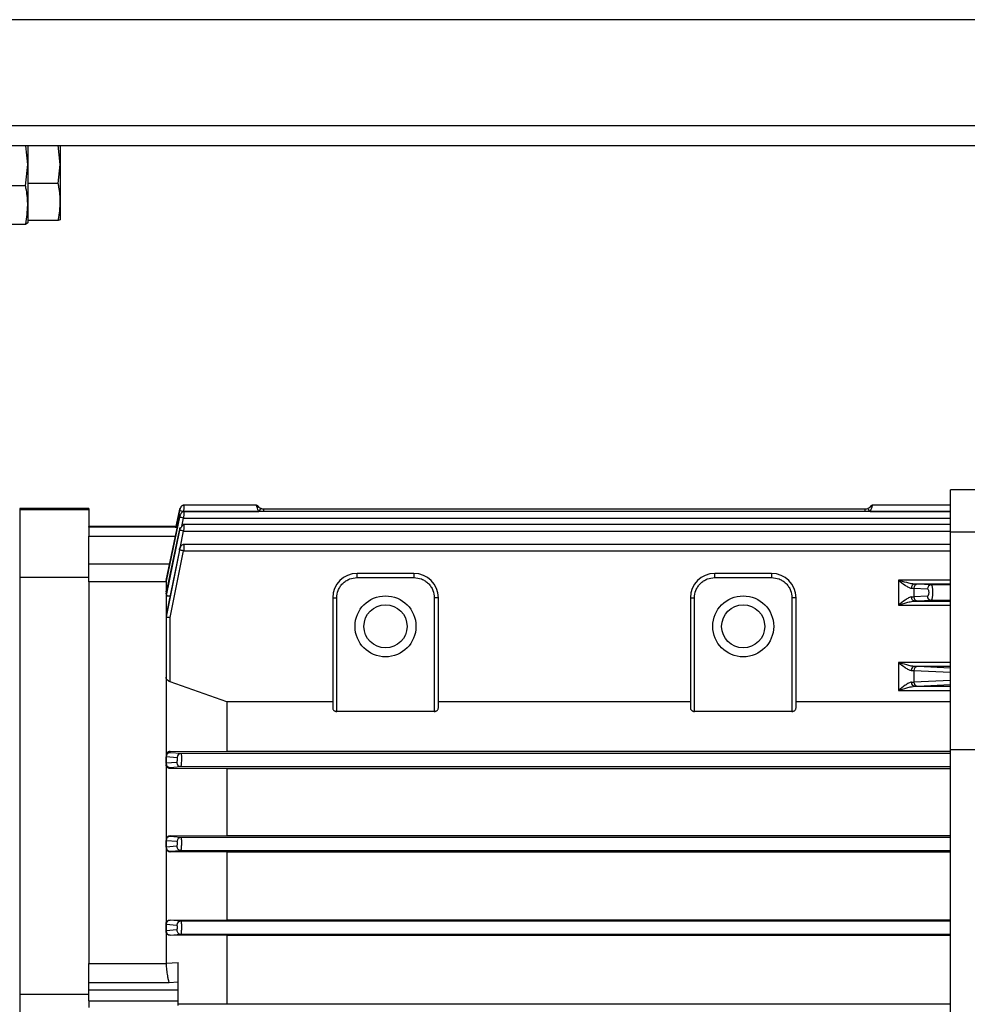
# Model space of a CAD drawing. Header units: millimetres. Extents: x 0 to 420, y 0 to 297.
# Tile 10 of 104: x 156.56 to 163, y 92.24 to 98.93. Entities that reach past the tile are written whole.
import ezdxf

# ---------------------------------------------------------------- set-up
doc = ezdxf.new("R2010")
doc.units = ezdxf.units.MM

msp = doc.modelspace()

# ---------------------------------------------------------------- linework, layer by layer
at = {"color": 7, "linetype": 'Continuous', "lineweight": 25}
for p, q in [((222.76584, 98.93243), (56.98068, 98.93243)), ((139.818, 98.21403), (221.19088, 98.21403)), ((205.32158, 98.07587), (156.30424, 98.07587)), ((156.61756, 97.94735), (156.60364, 98.07587)), ((156.61756, 98.07587), (156.61756, 98.04274)), ((156.61756, 98.04274), (156.61756, 97.94735)), ((156.83861, 97.94947), (156.82425, 98.0787)), ((156.83861, 98.07587), (156.83861, 97.94947)), ((156.60201, 97.80369), (156.61756, 97.94735)), ((156.61756, 97.94735), (156.61756, 97.85621)), ((156.82425, 97.82024), (156.83861, 97.94947)), ((156.83861, 97.94947), (156.83861, 97.69449)), ((156.61756, 97.85621), (156.61756, 97.82024)), ((156.60201, 97.80369), (156.35681, 97.80369)), ((156.82425, 97.82024), (156.61756, 97.82024)), ((156.61756, 97.82024), (156.61756, 97.78524)), ((156.61756, 97.78524), (156.61756, 97.67179)), ((156.83861, 97.69449), (156.83861, 97.57214)), ((156.61756, 97.67179), (156.61756, 97.60373)), ((156.61756, 97.60373), (156.61756, 97.56874)), ((156.82425, 97.56874), (156.61756, 97.56874)), ((156.61756, 97.56874), (156.61756, 97.55134)), ((156.83861, 97.57221), (156.82425, 97.56874)), ((156.60201, 97.53989), (156.35681, 97.53989)), ((156.61756, 97.55164), (156.60201, 97.53989)), ((165.1555, 95.7383), (162.88977, 95.7383)), ((162.88977, 95.45243), (162.88977, 95.7383)), ((157.67543, 95.63337), (157.67539, 95.63337)), ((158.17129, 95.63337), (157.67543, 95.63337)), ((162.88977, 95.63337), (162.35838, 95.63337)), ((157.03203, 95.6112), (156.5623, 95.6112)), ((156.5623, 95.6112), (156.5623, 95.60088)), ((157.03203, 95.60088), (156.5623, 95.60088)), ((156.5623, 95.60088), (156.5623, 95.14466)), ((157.03203, 95.6112), (157.03203, 95.60088)), ((157.03203, 95.60088), (157.03203, 95.48744)), ((157.55762, 95.12247), (157.64834, 95.55131)), ((157.64915, 95.55131), (157.55762, 95.11653)), ((157.62379, 95.4784), (157.64861, 95.59519)), ((157.64888, 95.59519), (157.62602, 95.48749)), ((162.88977, 95.58952), (157.67516, 95.58952)), ((157.67582, 95.58952), (157.67591, 95.58993)), ((157.67591, 95.58993), (158.18702, 95.58993)), ((162.30952, 95.60596), (158.22015, 95.60596)), ((158.22015, 95.60596), (158.22015, 95.58952)), ((162.30952, 95.58952), (162.30952, 95.60596)), ((162.34265, 95.58993), (162.88977, 95.58993)), ((157.62612, 95.48749), (157.03203, 95.48749)), ((157.03203, 95.48718), (157.03203, 95.48744)), ((157.03203, 95.48718), (157.62719, 95.48718)), ((157.03203, 95.48286), (157.03203, 95.48718)), ((157.63991, 95.48286), (157.03203, 95.48286)), ((157.03203, 95.48286), (157.03203, 95.42183)), ((157.66421, 95.48922), (157.67618, 95.54608)), ((162.88977, 95.50103), (157.67462, 95.50103)), ((157.67618, 95.54608), (162.88977, 95.54608)), ((157.03203, 95.23163), (157.03203, 95.42183)), ((157.03203, 95.42183), (157.62095, 95.42183)), ((157.64942, 95.46275), (157.55762, 95.0203)), ((157.55762, 95.03038), (157.64797, 95.46228)), ((157.65249, 95.34213), (157.67645, 95.45759)), ((157.67645, 95.45759), (162.88977, 95.45759)), ((162.88977, 95.45243), (165.1555, 95.45243)), ((162.88977, 93.97328), (162.88977, 95.45243)), ((162.88977, 95.36624), (157.67457, 95.36624)), ((157.6478, 95.32786), (157.55762, 94.88888)), ((157.64969, 95.32785), (157.55762, 94.87437)), ((157.58464, 94.86935), (157.67672, 95.32281)), ((157.67672, 95.32281), (162.88977, 95.32281)), ((157.57884, 95.23163), (157.03203, 95.23163)), ((157.03203, 95.11167), (157.03203, 95.23163)), ((159.2425, 95.16911), (158.85566, 95.16911)), ((158.85566, 95.14148), (158.85566, 95.16911)), ((159.2425, 95.16911), (159.2425, 95.14148)), ((161.67401, 95.16911), (161.28718, 95.16911)), ((161.28718, 95.14148), (161.28718, 95.16911)), ((161.67401, 95.16911), (161.67401, 95.14148)), ((156.5623, 95.14466), (157.03203, 95.14466)), ((156.5623, 95.14466), (156.5623, 92.30722)), ((157.03203, 95.11167), (157.03203, 92.51795)), ((157.03203, 95.11167), (157.03203, 92.51795)), ((157.55701, 95.11167), (157.03203, 95.11167)), ((157.55701, 95.11083), (157.55701, 95.04837)), ((157.55762, 95.12247), (157.55762, 95.11653)), ((158.85566, 95.14148), (159.2425, 95.14148)), ((161.28718, 95.14148), (161.67401, 95.14148)), ((162.53608, 95.12399), (162.53608, 94.95358)), ((162.88977, 95.12399), (162.53608, 95.12399)), ((162.6659, 95.09619), (162.64513, 95.09685)), ((162.88977, 95.09685), (162.64513, 95.09685)), ((162.75889, 95.09173), (162.6659, 95.09619)), ((162.88977, 95.09173), (162.75889, 95.09173)), ((157.55701, 95.04837), (157.55701, 95.04498)), ((157.55701, 95.02475), (157.55701, 95.01468)), ((157.55701, 95.01468), (157.55701, 94.89303)), ((157.55762, 95.03038), (157.55762, 95.0203)), ((162.62332, 95.06952), (162.63993, 95.06873)), ((162.63993, 95.06873), (162.73293, 95.06427)), ((162.63993, 95.06873), (162.63993, 95.0101)), ((162.73261, 95.01454), (162.63993, 95.0101)), ((158.68988, 95.00332), (158.68988, 94.25648)), ((158.68988, 95.00332), (158.71751, 95.00332)), ((158.71751, 94.23147), (158.71751, 95.00332)), ((159.38065, 95.00332), (159.38065, 94.23147)), ((159.40828, 95.00332), (159.38065, 95.00332)), ((159.40828, 94.25648), (159.40828, 95.00332)), ((161.12139, 95.00332), (161.12139, 94.25648)), ((161.12139, 95.00332), (161.14902, 95.00332)), ((161.14902, 94.23147), (161.14902, 95.00332)), ((161.81217, 95.00332), (161.81217, 94.23147)), ((161.8398, 95.00332), (161.81217, 95.00332)), ((161.8398, 94.25648), (161.8398, 95.00332)), ((162.53608, 94.95358), (162.88977, 94.95358)), ((162.6466, 94.98169), (162.6659, 94.98231)), ((162.6466, 94.98169), (162.88977, 94.98169)), ((162.6659, 94.98231), (162.75858, 94.98675)), ((162.75858, 94.98675), (162.88977, 94.98675)), ((157.55701, 94.88336), (157.55701, 94.86887)), ((157.55762, 94.88888), (157.55762, 94.87437)), ((157.55701, 94.86887), (157.55701, 94.46503)), ((157.58464, 94.43292), (157.58464, 94.86935)), ((162.53608, 94.56493), (162.53608, 94.37426)), ((162.88977, 94.56493), (162.53608, 94.56493)), ((162.62332, 94.51045), (162.63993, 94.50967)), ((162.63993, 94.50967), (162.63993, 94.43078)), ((162.63993, 94.50967), (162.88977, 94.49768)), ((162.6659, 94.53713), (162.64513, 94.53778)), ((162.88977, 94.53778), (162.64513, 94.53778)), ((162.88977, 94.52639), (162.6659, 94.53713)), ((157.55701, 94.46503), (157.55701, 93.93087)), ((157.96949, 94.29652), (157.58464, 94.43292)), ((162.88977, 94.44276), (162.63993, 94.43078)), ((162.6659, 94.40299), (162.88977, 94.41372)), ((162.53608, 94.37426), (162.88977, 94.37426)), ((162.6466, 94.40237), (162.6659, 94.40299)), ((162.6466, 94.40237), (162.88977, 94.40237)), ((157.96949, 94.29652), (157.96949, 93.96144)), ((158.68988, 94.29652), (157.96949, 94.29652)), ((161.12139, 94.29652), (159.40828, 94.29652)), ((162.88977, 94.29652), (161.8398, 94.29652)), ((159.38065, 94.23147), (158.71751, 94.23147)), ((161.81217, 94.23147), (161.14902, 94.23147)), ((157.58464, 93.95906), (157.96949, 93.96144)), ((157.58464, 93.95146), (157.58464, 93.95906)), ((157.65911, 93.94505), (157.58464, 93.95146)), ((162.88977, 93.94505), (157.65911, 93.94505)), ((157.96949, 93.96144), (162.88977, 93.96144)), ((162.88977, 93.97328), (165.1555, 93.97328)), ((162.88977, 89.84405), (162.88977, 93.97328)), ((157.55701, 93.87811), (157.55701, 93.92383)), ((157.55762, 93.92549), (157.55762, 93.87973)), ((157.55762, 93.92549), (157.63208, 93.919)), ((157.63017, 93.88582), (157.55762, 93.87973)), ((157.55701, 93.87163), (157.55701, 93.35771)), ((157.58464, 93.85048), (157.65719, 93.85665)), ((157.58464, 93.84419), (157.58464, 93.85048)), ((157.96949, 93.84197), (157.58464, 93.84419)), ((157.65719, 93.85665), (162.88977, 93.85665)), ((162.88977, 93.84197), (157.96949, 93.84197)), ((157.96949, 93.84197), (157.96949, 93.38779)), ((157.55701, 93.309), (157.55701, 93.35447)), ((157.55762, 93.35566), (157.55762, 93.31015)), ((157.55762, 93.35566), (157.63181, 93.34936)), ((157.58464, 93.38574), (157.96949, 93.38779)), ((157.58464, 93.3821), (157.58464, 93.38574)), ((157.65884, 93.37586), (157.58464, 93.3821)), ((162.88977, 93.37586), (157.65884, 93.37586)), ((157.96949, 93.38779), (162.88977, 93.38779)), ((157.55701, 93.30604), (157.55701, 92.78625)), ((157.63044, 93.31618), (157.55762, 93.31015)), ((157.58464, 93.28138), (157.65747, 93.28745)), ((157.58464, 93.27848), (157.58464, 93.28138)), ((157.96949, 93.27651), (157.58464, 93.27848)), ((157.65747, 93.28745), (162.88977, 93.28745)), ((162.88977, 93.27651), (157.96949, 93.27651)), ((157.96949, 93.27651), (157.96949, 92.81605)), ((157.58464, 92.81416), (157.96949, 92.81605)), ((157.58464, 92.81279), (157.58464, 92.81416)), ((157.65856, 92.80666), (157.58464, 92.81279)), ((162.88977, 92.80666), (157.65856, 92.80666)), ((157.96949, 92.81605), (162.88977, 92.81605)), ((157.55701, 92.73985), (157.55701, 92.78516)), ((157.55701, 92.73985), (157.55701, 92.73889)), ((157.55701, 92.73889), (157.55701, 92.5205)), ((157.55762, 92.78589), (157.55762, 92.74054)), ((157.55762, 92.78589), (157.63154, 92.77972)), ((157.63072, 92.74654), (157.55762, 92.74054)), ((157.58464, 92.71223), (157.65774, 92.71826)), ((157.58464, 92.71125), (157.58464, 92.71223)), ((157.96949, 92.7094), (157.58464, 92.71125)), ((157.65774, 92.71826), (162.88977, 92.71826)), ((162.88977, 92.7094), (157.96949, 92.7094)), ((157.96949, 92.7094), (157.96949, 92.24561)), ((157.03203, 92.51795), (157.55709, 92.51795)), ((157.03203, 92.38879), (157.03203, 92.51795)), ((157.55701, 92.5205), (157.63991, 92.52639)), ((157.55709, 92.51795), (157.55701, 92.5205)), ((157.03203, 92.38879), (157.57884, 92.38879)), ((157.03203, 92.33783), (157.03203, 92.38879)), ((157.63991, 92.33783), (157.03203, 92.33783)), ((157.03203, 92.26601), (157.03203, 92.33783)), ((157.57884, 92.38879), (157.63991, 92.3935)), ((157.63991, 92.33783), (157.63991, 92.3935)), ((157.63991, 92.26601), (157.63991, 92.33783)), ((157.03203, 92.30722), (156.5623, 92.30722)), ((156.5623, 92.30722), (156.5623, 92.18497)), ((157.03203, 92.26601), (157.63991, 92.26601)), ((157.03203, 92.26601), (157.03203, 92.21979)), ((157.63991, 92.23424), (157.63991, 92.26601)), ((157.63991, 92.24406), (157.96949, 92.24561)), ((157.96949, 92.24561), (162.88977, 92.24561))]:
    msp.add_line(p, q, dxfattribs=at)
at = {"color": 7, "linetype": 'Continuous', "lineweight": 25, "flags": 128}
for points in [[(158.20359, 95.61135), (158.20356, 95.61142), (158.2035, 95.61135)], [(162.32617, 95.61135), (162.32611, 95.61142), (162.32609, 95.61135)]]:
    msp.add_lwpolyline(points, dxfattribs=at)
at = {"color": 7, "linetype": 'Continuous', "lineweight": 25}
for centre, radius in [((159.04908, 94.80991), 0.20723), ((161.48059, 94.80991), 0.20723), ((159.04908, 94.80991), 0.14644), ((161.48059, 94.80991), 0.14644)]:
    msp.add_circle(centre, radius, dxfattribs=at)
for centre, radius, start, end in [((158.16489, 95.60574), 0.02763, 25.90052, 65.991027), ((162.36478, 95.60574), 0.02763, 113.248052, 152.811645), ((157.58394, 95.18929), 0.41106, 77.072003, 80.91048), ((157.58184, 95.13047), 0.42618, 77.211951, 80.913302), ((158.93014, 95.03514), 0.92737, 141.58634, 143.25581), ((161.75188, 95.15237), 0.73517, 36.526184, 38.632345), ((157.58031, 95.02684), 0.44135, 77.418494, 80.990907), ((157.57942, 94.87676), 0.45654, 77.694724, 81.145819), ((158.85566, 95.00332), 0.16579, 90, 180), ((159.2425, 95.00332), 0.16579, 0, 90), ((161.28718, 95.00332), 0.16579, 90, 180), ((161.67401, 95.00332), 0.16579, 0, 90), ((157.58426, 95.11677), 0.02725, 167.915872, 179.999255), ((157.58422, 95.11083), 0.0272, 167.905689, 179.999164), ((162.64873, 95.07161), 0.0255, 98.128172, 184.691423), ((162.66694, 95.0692), 0.02701, 92.216692, 180.99486), ((162.75994, 95.06474), 0.02701, 92.216692, 180.99486), ((157.58356, 95.02475), 0.02655, 167.756131, 179.997798), ((157.58348, 95.01468), 0.02647, 167.738392, 179.997633), ((162.75964, 95.01377), 0.02703, 178.351289, 267.754256), ((162.6501, 95.00717), 0.02572, 174.568141, 262.178264), ((162.61063, 95.67954), 0.67008, 271.185566, 272.50626), ((162.66695, 95.00932), 0.02703, 178.351289, 267.754256), ((157.58249, 94.88336), 0.02548, 167.502349, 179.995365), ((157.58239, 94.86887), 0.02537, 167.475741, 179.995102), ((162.64873, 94.51254), 0.0255, 98.128172, 184.691423), ((162.66694, 94.51013), 0.02701, 92.216692, 180.99486), ((162.6501, 94.42785), 0.02572, 174.568141, 262.178264), ((162.61063, 95.10022), 0.67008, 271.185566, 272.50626), ((162.66695, 94.43), 0.02703, 178.351289, 267.754256), ((157.58464, 93.92383), 0.02763, 89.995637, 179.995636), ((157.65948, 93.91762), 0.02743, 90.774075, 177.125599), ((157.55981, 93.92375), 0.00279, 141.577239, 178.37371), ((157.5597, 93.87803), 0.00269, 140.830893, 178.266486), ((157.58464, 93.87811), 0.02763, 180.004364, 270.004363), ((157.65761, 93.88414), 0.0275, 176.494216, 269.128018), ((157.58464, 93.35447), 0.02763, 89.995637, 179.995636), ((157.55871, 93.35436), 0.0017, 130.025425, 176.115526), ((157.65923, 93.34843), 0.02743, 90.813859, 178.056655), ((157.55864, 93.30888), 0.00163, 128.84659, 175.801886), ((157.58464, 93.309), 0.02763, 180.004364, 270.004363), ((157.65789, 93.31493), 0.02748, 177.389795, 269.113689), ((157.58464, 92.78516), 0.02763, 89.995637, 179.995636), ((157.65897, 92.77923), 0.02744, 90.845819, 178.98), ((157.55798, 92.78497), 0.000985, 111.537066, 168.542189), ((157.55794, 92.73965), 0.000945, 109.700437, 167.371828), ((157.58464, 92.73985), 0.02763, 180.004364, 270.004363), ((157.65817, 92.74572), 0.02747, 178.289358, 269.109705)]:
    msp.add_arc(centre, radius, start, end, dxfattribs=at)
for points, knots in [([(156.61756, 97.67179), (156.61575, 97.70583), (156.6134, 97.75008), (156.60414, 97.79364), (156.60201, 97.80369)], [0, 0, 0, 0, 0.7691443, 1, 1, 1, 1]), ([(156.83861, 97.69449), (156.83683, 97.72798), (156.8346, 97.77016), (156.82602, 97.81168), (156.82425, 97.82024)], [0, 0, 0, 0, 0.7938143, 1, 1, 1, 1]), ([(156.82425, 97.56874), (156.82471, 97.57093), (156.83348, 97.61239), (156.83612, 97.65456), (156.83861, 97.69449)], [0, 0, 0, 0, 0.0529743, 1, 1, 1, 1]), ([(156.60201, 97.53989), (156.60238, 97.54161), (156.6119, 97.58509), (156.61479, 97.62932), (156.61756, 97.67179)], [0, 0, 0, 0, 0.03966261, 1, 1, 1, 1]), ([(157.67923, 95.63337), (157.67832, 95.63334), (157.67647, 95.63329), (157.6728, 95.63271), (157.66846, 95.63123), (157.66405, 95.62827), (157.66024, 95.62401), (157.65693, 95.61839), (157.654, 95.61144), (157.65132, 95.60342), (157.64982, 95.59794), (157.64906, 95.59518)], [0, 0, 0, 0, 0.0461089, 0.0935643, 0.1956637, 0.3101159, 0.4359935, 0.5703984, 0.7104837, 0.8542877, 1, 1, 1, 1]), ([(157.67923, 95.63337), (157.67919, 95.63275), (157.67912, 95.63148), (157.67842, 95.62196), (157.67752, 95.61064), (157.67669, 95.59987), (157.67618, 95.59337), (157.67591, 95.58993)], [0, 0, 0, 0, 0.2432296, 0.498911, 0.7147088, 0.8487649, 1, 1, 1, 1]), ([(158.20266, 95.61033), (158.20151, 95.6107), (158.19918, 95.61145), (158.19482, 95.61369), (158.19028, 95.61686), (158.18577, 95.62089), (158.18159, 95.62529), (158.17772, 95.6294), (158.17414, 95.63272), (158.17225, 95.63314), (158.17127, 95.63335)], [0, 0, 0, 0, 0.0831396, 0.1689741, 0.2634518, 0.372919, 0.5025003, 0.6522958, 0.8190594, 1, 1, 1, 1]), ([(158.18702, 95.58993), (158.18475, 95.59495), (158.18013, 95.60515), (158.17629, 95.61712), (158.17397, 95.62483), (158.17263, 95.62952), (158.17175, 95.63241), (158.17132, 95.63366), (158.17129, 95.63333), (158.17129, 95.6333)], [0, 0, 0, 0, 0.2326675, 0.4729299, 0.5974923, 0.7251317, 0.8561731, 0.9909165, 1, 1, 1, 1]), ([(162.3584, 95.63335), (162.35742, 95.63314), (162.35553, 95.63272), (162.35196, 95.62941), (162.34808, 95.62529), (162.3439, 95.62089), (162.3394, 95.61686), (162.33486, 95.6137), (162.33049, 95.61145), (162.32816, 95.6107), (162.32701, 95.61033)], [0, 0, 0, 0, 0.1810296, 0.3476977, 0.4973735, 0.6269753, 0.7365292, 0.8310105, 0.9168439, 1, 1, 1, 1]), ([(162.35838, 95.63331), (162.35838, 95.63333), (162.35835, 95.63367), (162.35793, 95.63242), (162.35705, 95.62954), (162.35571, 95.62485), (162.35339, 95.61714), (162.34955, 95.60517), (162.34493, 95.59495), (162.34265, 95.58993)], [0, 0, 0, 0, 0.0082623, 0.143135, 0.274297, 0.4020489, 0.5267161, 0.7671658, 1, 1, 1, 1]), ([(157.64915, 95.55131), (157.6496, 95.55347), (157.65048, 95.55772), (157.65152, 95.56309), (157.65218, 95.56683), (157.65226, 95.56798), (157.65185, 95.56681), (157.65093, 95.56307), (157.64971, 95.55772), (157.6488, 95.55347), (157.64834, 95.55131)], [0, 0, 0, 0, 0.1274069, 0.2496622, 0.3749036, 0.4997102, 0.6241552, 0.7498478, 0.8731204, 1, 1, 1, 1]), ([(157.64861, 95.59519), (157.64907, 95.59733), (157.64997, 95.60158), (157.65115, 95.60696), (157.65196, 95.61057), (157.6523, 95.61192), (157.65207, 95.6106), (157.65135, 95.60698), (157.65023, 95.60159), (157.64933, 95.59734), (157.64888, 95.59519)], [0, 0, 0, 0, 0.1262187, 0.250166, 0.3750917, 0.4997396, 0.624326, 0.7495381, 0.8736552, 1, 1, 1, 1]), ([(157.67921, 95.58952), (157.67736, 95.58941), (157.6735, 95.58917), (157.66842, 95.58734), (157.66395, 95.58438), (157.66007, 95.58007), (157.65668, 95.57443), (157.65368, 95.56748), (157.65098, 95.55951), (157.64949, 95.55406), (157.64875, 95.55132)], [0, 0, 0, 0, 0.0938917, 0.1971041, 0.3123084, 0.4383928, 0.572535, 0.7120577, 0.8551015, 1, 1, 1, 1]), ([(157.67921, 95.58951), (157.67921, 95.58952), (157.67934, 95.59057), (157.67914, 95.58682), (157.67861, 95.5782), (157.67774, 95.56656), (157.67693, 95.5558), (157.67644, 95.54943), (157.67618, 95.54608)], [0, 0, 0, 0, 0.0004966, 0.2455018, 0.4993188, 0.7207193, 0.8532246, 1, 1, 1, 1]), ([(158.22015, 95.60578), (158.21716, 95.60604), (158.21116, 95.60655), (158.20606, 95.60974), (158.2035, 95.61134)], [0, 0, 0, 0, 0.4983455, 1, 1, 1, 1]), ([(158.22015, 95.6057), (158.21722, 95.60594), (158.21123, 95.60645), (158.20617, 95.60969), (158.20359, 95.61135)], [0, 0, 0, 0, 0.4896899, 1, 1, 1, 1]), ([(162.32609, 95.61135), (162.32351, 95.60969), (162.31845, 95.60645), (162.31246, 95.60594), (162.30952, 95.6057)], [0, 0, 0, 0, 0.5102975, 1, 1, 1, 1]), ([(162.32618, 95.61134), (162.32362, 95.60974), (162.31851, 95.60655), (162.31251, 95.60604), (162.30952, 95.60578)], [0, 0, 0, 0, 0.50165452, 1, 1, 1, 1]), ([(157.67917, 95.50103), (157.67784, 95.50081), (157.67522, 95.50038), (157.67085, 95.49705), (157.66634, 95.49223), (157.66177, 95.48615), (157.65739, 95.4794), (157.6535, 95.47269), (157.65026, 95.46652), (157.64888, 95.46329), (157.64822, 95.46174)], [0, 0, 0, 0, 0.1443496, 0.2848377, 0.4204132, 0.5501106, 0.6737182, 0.7906319, 0.8996616, 1, 1, 1, 1]), ([(157.67916, 95.50095), (157.6792, 95.50038), (157.67927, 95.49919), (157.67875, 95.48959), (157.67796, 95.47805), (157.67718, 95.46717), (157.6767, 95.46088), (157.67645, 95.45759)], [0, 0, 0, 0, 0.2415186, 0.4958379, 0.7234826, 0.8556589, 1, 1, 1, 1]), ([(157.64942, 95.46275), (157.64985, 95.46489), (157.65072, 95.46917), (157.65154, 95.47373), (157.65197, 95.47646), (157.65217, 95.47796), (157.65223, 95.47888), (157.65215, 95.47914), (157.65194, 95.47877), (157.65149, 95.47741), (157.65065, 95.47426), (157.64935, 95.46876), (157.64843, 95.46446), (157.64797, 95.46228)], [0, 0, 0, 0, 0.124676, 0.2493387, 0.3120688, 0.3746521, 0.4372067, 0.5000104, 0.5624001, 0.6253757, 0.7500796, 0.8731765, 1, 1, 1, 1]), ([(157.6791, 95.36624), (157.67724, 95.36613), (157.67334, 95.36589), (157.6662, 95.36328), (157.66062, 95.35822), (157.65607, 95.35086), (157.65298, 95.3439), (157.65026, 95.336), (157.64882, 95.33061), (157.6481, 95.3279)], [0, 0, 0, 0, 0.0958814, 0.2014583, 0.443619, 0.577226, 0.7155576, 0.8569515, 1, 1, 1, 1]), ([(157.6791, 95.36623), (157.6791, 95.36624), (157.6793, 95.36728), (157.67926, 95.36354), (157.6789, 95.35481), (157.67816, 95.34301), (157.67742, 95.3322), (157.67696, 95.32601), (157.67672, 95.32281)], [0, 0, 0, 0, 0.0008135, 0.2474151, 0.4995155, 0.7288652, 0.8593142, 1, 1, 1, 1]), ([(157.6478, 95.32786), (157.64825, 95.32998), (157.64914, 95.3342), (157.65046, 95.33961), (157.65151, 95.34321), (157.65216, 95.34459), (157.65226, 95.34329), (157.65184, 95.33969), (157.65095, 95.33423), (157.65011, 95.32998), (157.64969, 95.32785)], [0, 0, 0, 0, 0.1250499, 0.2500067, 0.3750488, 0.4997573, 0.6244605, 0.7496474, 0.8746774, 1, 1, 1, 1]), ([(158.71751, 95.00332), (158.71936, 95.0207), (158.72223, 95.04752), (158.73943, 95.07971), (158.75728, 95.10169), (158.77926, 95.11955), (158.81146, 95.13676), (158.83829, 95.13962), (158.85566, 95.14148)], [0, 0, 0, 0, 0.2394429, 0.369653, 0.4999999, 0.63021, 0.7605571, 1, 1, 1, 1]), ([(159.2425, 95.14148), (159.25987, 95.13962), (159.28669, 95.13676), (159.31889, 95.11956), (159.34087, 95.10171), (159.35872, 95.07972), (159.37593, 95.04753), (159.37879, 95.0207), (159.38065, 95.00332)], [0, 0, 0, 0, 0.2394429, 0.369653, 0.4999999, 0.63021, 0.7605571, 1, 1, 1, 1]), ([(161.14902, 95.00332), (161.15088, 95.0207), (161.15374, 95.04752), (161.17094, 95.07971), (161.18879, 95.10169), (161.21078, 95.11955), (161.24297, 95.13676), (161.26981, 95.13962), (161.28718, 95.14148)], [0, 0, 0, 0, 0.2394429, 0.369653, 0.4999999, 0.63021, 0.7605571, 1, 1, 1, 1]), ([(161.67401, 95.14148), (161.69138, 95.13962), (161.71821, 95.13676), (161.7504, 95.11956), (161.77238, 95.10171), (161.79024, 95.07972), (161.80744, 95.04753), (161.81031, 95.0207), (161.81217, 95.00332)], [0, 0, 0, 0, 0.2394429, 0.369653, 0.4999999, 0.63021, 0.7605571, 1, 1, 1, 1]), ([(162.53608, 95.12399), (162.55134, 95.11197), (162.57431, 95.09387), (162.60008, 95.07706), (162.61413, 95.07073), (162.62034, 95.06991), (162.62332, 95.06952)], [0, 0, 0, 0, 0.4983764, 0.750279, 0.8804556, 1, 1, 1, 1]), ([(162.64513, 95.09685), (162.63782, 95.09752), (162.62071, 95.0991), (162.58399, 95.10902), (162.55469, 95.11818), (162.53608, 95.12399)], [0, 0, 0, 0, 0.2134874, 0.5001901, 1, 1, 1, 1]), ([(162.75889, 95.09173), (162.7596, 95.09138), (162.76092, 95.09071), (162.76308, 95.08579), (162.76496, 95.07809), (162.76629, 95.06807), (162.76733, 95.05598), (162.76786, 95.03926), (162.76723, 95.02253), (162.76612, 95.01044), (162.76474, 95.00048), (162.76283, 94.9928), (162.76064, 94.9878), (162.7593, 94.98712), (162.75858, 94.98675)], [0, 0, 0, 0, 0.0767086, 0.1442084, 0.2512022, 0.3160798, 0.3792125, 0.4999081, 0.620289, 0.6835331, 0.7487006, 0.8539165, 0.9218969, 1, 1, 1, 1]), ([(157.56509, 95.04055), (157.5628, 95.042), (157.55821, 95.0449), (157.55741, 95.04721), (157.55701, 95.04837)], [0, 0, 0, 0, 0.49934967, 1, 1, 1, 1]), ([(157.55762, 95.0203), (157.55813, 95.02025), (157.55918, 95.02016), (157.56552, 95.019), (157.57446, 95.01725), (157.58133, 95.01584), (157.58464, 95.01516)], [0, 0, 0, 0, 0.24070117, 0.5, 0.75929883, 1, 1, 1, 1]), ([(162.73293, 95.06427), (162.73405, 95.06389), (162.73635, 95.06309), (162.73884, 95.05828), (162.74035, 95.05305), (162.74138, 95.04731), (162.74188, 95.0394), (162.74128, 95.03149), (162.74017, 95.02576), (162.7386, 95.02053), (162.73605, 95.01572), (162.73374, 95.01493), (162.73261, 95.01454)], [0, 0, 0, 0, 0.1233941, 0.25450243, 0.31938431, 0.3831473, 0.49964426, 0.61623902, 0.68049151, 0.74513942, 0.8765054, 1, 1, 1, 1]), ([(162.62449, 95.0096), (162.62153, 95.00922), (162.61533, 95.00842), (162.60112, 95.00185), (162.57496, 94.98437), (162.55159, 94.96587), (162.53608, 94.95358)], [0, 0, 0, 0, 0.1194034, 0.2496579, 0.50160603, 1, 1, 1, 1]), ([(162.53608, 94.95358), (162.55497, 94.95952), (162.58474, 94.96887), (162.622, 94.97929), (162.63926, 94.98097), (162.6466, 94.98169)], [0, 0, 0, 0, 0.4999153, 0.7874774, 1, 1, 1, 1]), ([(157.55762, 94.87437), (157.55817, 94.87431), (157.55933, 94.8742), (157.56568, 94.87306), (157.57456, 94.87137), (157.58136, 94.87001), (157.58464, 94.86935)], [0, 0, 0, 0, 0.24091104, 0.5, 0.75908896, 1, 1, 1, 1]), ([(162.53608, 94.56493), (162.55134, 94.5529), (162.57431, 94.5348), (162.60008, 94.51799), (162.61413, 94.51167), (162.62034, 94.51085), (162.62332, 94.51045)], [0, 0, 0, 0, 0.4983764, 0.750279, 0.8804556, 1, 1, 1, 1]), ([(162.64513, 94.53778), (162.63782, 94.53845), (162.62071, 94.54003), (162.58399, 94.54996), (162.55469, 94.55911), (162.53608, 94.56493)], [0, 0, 0, 0, 0.2134874, 0.5001901, 1, 1, 1, 1]), ([(157.58464, 94.43292), (157.5826, 94.43375), (157.57837, 94.43546), (157.57103, 94.44025), (157.56377, 94.44728), (157.55816, 94.45632), (157.5574, 94.46213), (157.55701, 94.46503)], [0, 0, 0, 0, 0.1212518, 0.2507024, 0.5004992, 0.7502583, 1, 1, 1, 1]), ([(162.62449, 94.43028), (162.62153, 94.4299), (162.61533, 94.4291), (162.60112, 94.42253), (162.57496, 94.40505), (162.55159, 94.38655), (162.53608, 94.37426)], [0, 0, 0, 0, 0.1194034, 0.2496579, 0.501606, 1, 1, 1, 1]), ([(162.53608, 94.37426), (162.55497, 94.3802), (162.58474, 94.38955), (162.622, 94.39997), (162.63926, 94.40165), (162.6466, 94.40237)], [0, 0, 0, 0, 0.4999153, 0.7874774, 1, 1, 1, 1]), ([(158.68988, 94.25648), (158.69019, 94.25363), (158.69082, 94.24794), (158.69529, 94.24105), (158.70082, 94.23635), (158.7061, 94.23358), (158.71173, 94.23181), (158.71563, 94.23158), (158.71751, 94.23147)], [0, 0, 0, 0, 0.2500383, 0.4992999, 0.6422316, 0.7715696, 0.8897615, 1, 1, 1, 1]), ([(159.38065, 94.23147), (159.38253, 94.23158), (159.38643, 94.23181), (159.39206, 94.23358), (159.39734, 94.23635), (159.40287, 94.24106), (159.40734, 94.24795), (159.40797, 94.25363), (159.40828, 94.25648)], [0, 0, 0, 0, 0.11026783, 0.22850053, 0.35789333, 0.50089514, 0.75026332, 1, 1, 1, 1]), ([(161.12139, 94.25648), (161.12171, 94.25363), (161.12233, 94.24794), (161.12681, 94.24105), (161.13234, 94.23635), (161.13761, 94.23358), (161.14324, 94.23181), (161.14714, 94.23158), (161.14902, 94.23147)], [0, 0, 0, 0, 0.2500383, 0.4992999, 0.6422316, 0.7715696, 0.8897615, 1, 1, 1, 1]), ([(161.81217, 94.23147), (161.81405, 94.23158), (161.81795, 94.23181), (161.82358, 94.23358), (161.82886, 94.23635), (161.83439, 94.24106), (161.83886, 94.24795), (161.83948, 94.25363), (161.8398, 94.25648)], [0, 0, 0, 0, 0.11026783, 0.22850053, 0.35789333, 0.50089514, 0.75026332, 1, 1, 1, 1]), ([(157.58464, 93.95906), (157.58266, 93.95892), (157.57843, 93.95861), (157.57105, 93.95586), (157.56378, 93.95021), (157.55817, 93.94135), (157.5574, 93.93436), (157.55701, 93.93087)], [0, 0, 0, 0, 0.1180609, 0.2509924, 0.5005276, 0.750079, 1, 1, 1, 1]), ([(157.58464, 93.95146), (157.58136, 93.95109), (157.57456, 93.95033), (157.56568, 93.94438), (157.55932, 93.93569), (157.55817, 93.92881), (157.55762, 93.92549)], [0, 0, 0, 0, 0.2409105, 0.5, 0.7590895, 1, 1, 1, 1]), ([(157.65911, 93.94505), (157.65935, 93.9448), (157.65981, 93.9443), (157.66054, 93.9404), (157.66127, 93.93225), (157.66167, 93.91798), (157.66157, 93.90109), (157.66105, 93.887), (157.66043, 93.87677), (157.66006, 93.87203), (157.65983, 93.8698), (157.65982, 93.86965), (157.65976, 93.86912), (157.65954, 93.86715), (157.65906, 93.86328), (157.65823, 93.85818), (157.65758, 93.85721), (157.65719, 93.85665)], [0, 0, 0, 0, 0.0702209, 0.1353682, 0.2499897, 0.3756707, 0.499458, 0.617802, 0.6820799, 0.7496023, 0.74974, 0.7508742, 0.7540693, 0.7662286, 0.8135855, 0.8915676, 1, 1, 1, 1]), ([(157.55762, 93.87973), (157.55782, 93.87605), (157.55811, 93.87063), (157.56132, 93.86382), (157.56454, 93.85939), (157.56886, 93.85548), (157.57338, 93.85284), (157.57881, 93.85091), (157.58248, 93.85064), (157.58464, 93.85048)], [0, 0, 0, 0, 0.2433066, 0.3583148, 0.4994197, 0.610522, 0.7497227, 0.8523224, 1, 1, 1, 1]), ([(157.63017, 93.88582), (157.63062, 93.8861), (157.63152, 93.88665), (157.63283, 93.89043), (157.63389, 93.89583), (157.63453, 93.90231), (157.63465, 93.90885), (157.63422, 93.91434), (157.63333, 93.91817), (157.6325, 93.91872), (157.63208, 93.919)], [0, 0, 0, 0, 0.1252677, 0.2502363, 0.3752261, 0.5002301, 0.6252087, 0.7501453, 0.8750636, 1, 1, 1, 1]), ([(157.58464, 93.84419), (157.58275, 93.84431), (157.579, 93.84455), (157.57343, 93.84641), (157.56834, 93.84927), (157.56412, 93.85306), (157.56084, 93.85744), (157.55777, 93.86368), (157.55731, 93.86847), (157.55701, 93.87163)], [0, 0, 0, 0, 0.1266926, 0.2500182, 0.3735978, 0.5000857, 0.6222033, 0.7502197, 1, 1, 1, 1]), ([(157.58464, 93.38574), (157.58125, 93.38534), (157.57357, 93.38443), (157.56453, 93.37783), (157.55826, 93.36856), (157.55743, 93.36133), (157.55701, 93.35771)], [0, 0, 0, 0, 0.2204406, 0.4999082, 0.7502882, 1, 1, 1, 1]), ([(157.58464, 93.3821), (157.58133, 93.38173), (157.57446, 93.38095), (157.56552, 93.37487), (157.55918, 93.36601), (157.55813, 93.35902), (157.55762, 93.35566)], [0, 0, 0, 0, 0.2407006, 0.5, 0.7592994, 1, 1, 1, 1]), ([(157.63044, 93.31618), (157.6309, 93.31646), (157.63181, 93.317), (157.63308, 93.32084), (157.63408, 93.32617), (157.63451, 93.33166), (157.63461, 93.33598), (157.63453, 93.34018), (157.63407, 93.34467), (157.63311, 93.34859), (157.63225, 93.3491), (157.63181, 93.34936)], [0, 0, 0, 0, 0.1266352, 0.2498787, 0.375237, 0.4998025, 0.5636327, 0.6250121, 0.7502694, 0.874224, 1, 1, 1, 1]), ([(157.65884, 93.37586), (157.65908, 93.37559), (157.65956, 93.37508), (157.66034, 93.37113), (157.66113, 93.36298), (157.66163, 93.34876), (157.66163, 93.33183), (157.6612, 93.31774), (157.66064, 93.30752), (157.66004, 93.29969), (157.65925, 93.29335), (157.65838, 93.2886), (157.65779, 93.28786), (157.65747, 93.28745)], [0, 0, 0, 0, 0.0715748, 0.1371713, 0.2499895, 0.3763306, 0.4994352, 0.6187601, 0.6827914, 0.7495733, 0.8367887, 0.9089474, 1, 1, 1, 1]), ([(157.55701, 93.30604), (157.55741, 93.30239), (157.55799, 93.29708), (157.56152, 93.29075), (157.5648, 93.28669), (157.56889, 93.28324), (157.57374, 93.28058), (157.5791, 93.27883), (157.58278, 93.2786), (157.58464, 93.27848)], [0, 0, 0, 0, 0.2654401, 0.3862578, 0.4997449, 0.6212275, 0.7442414, 0.8700922, 1, 1, 1, 1]), ([(157.55762, 93.31015), (157.55788, 93.30649), (157.55825, 93.30114), (157.5615, 93.29445), (157.56472, 93.29011), (157.56902, 93.28627), (157.57351, 93.28369), (157.57888, 93.28179), (157.5825, 93.28153), (157.58464, 93.28138)], [0, 0, 0, 0, 0.244875, 0.3578654, 0.4994191, 0.6107123, 0.7497223, 0.8523621, 1, 1, 1, 1]), ([(157.55701, 92.78625), (157.55744, 92.78993), (157.55831, 92.79731), (157.56464, 92.80632), (157.57358, 92.81278), (157.58095, 92.8137), (157.58464, 92.81416)], [0, 0, 0, 0, 0.2497166, 0.4997378, 0.7495802, 1, 1, 1, 1]), ([(157.58464, 92.81279), (157.5813, 92.81242), (157.57595, 92.81183), (157.56977, 92.80839), (157.56535, 92.80473), (157.56205, 92.80056), (157.55871, 92.79428), (157.55806, 92.78929), (157.55762, 92.78589)], [0, 0, 0, 0, 0.2398726, 0.3842306, 0.5000052, 0.6487029, 0.7601274, 1, 1, 1, 1]), ([(157.65856, 92.80666), (157.65882, 92.80638), (157.65932, 92.80586), (157.66012, 92.80184), (157.66098, 92.79368), (157.66156, 92.77955), (157.66168, 92.76258), (157.66133, 92.74848), (157.66082, 92.73827), (157.66024, 92.7301), (157.65946, 92.72367), (157.65859, 92.71924), (157.65804, 92.7186), (157.65774, 92.71826)], [0, 0, 0, 0, 0.0732584, 0.1394165, 0.2500052, 0.377021, 0.4994394, 0.6196398, 0.6834543, 0.7495809, 0.8473201, 0.9168413, 1, 1, 1, 1]), ([(157.58464, 92.71125), (157.58109, 92.71165), (157.57574, 92.71225), (157.5693, 92.71575), (157.56504, 92.71922), (157.56152, 92.72347), (157.55896, 92.72832), (157.55731, 92.73354), (157.55711, 92.7371), (157.55701, 92.73889)], [0, 0, 0, 0, 0.248859, 0.3744304, 0.4989325, 0.6238545, 0.7492295, 0.8738267, 1, 1, 1, 1]), ([(157.55762, 92.74054), (157.55793, 92.7369), (157.55839, 92.73162), (157.56168, 92.72503), (157.56609, 92.71921), (157.57389, 92.71354), (157.58106, 92.71266), (157.58464, 92.71223)], [0, 0, 0, 0, 0.2471162, 0.3582543, 0.5006301, 0.750315, 1, 1, 1, 1]), ([(157.63072, 92.74654), (157.63118, 92.74681), (157.63209, 92.74735), (157.63331, 92.75118), (157.63421, 92.75658), (157.63465, 92.76309), (157.63454, 92.76962), (157.63391, 92.77504), (157.63287, 92.77888), (157.63199, 92.77943), (157.63154, 92.77972)], [0, 0, 0, 0, 0.126809, 0.2503257, 0.375298, 0.5002733, 0.6252186, 0.7501299, 0.8723836, 1, 1, 1, 1]), ([(157.55709, 92.51795), (157.5582, 92.50356), (157.5605, 92.47348), (157.56548, 92.43719), (157.57176, 92.40586), (157.57624, 92.39507), (157.57884, 92.38879)], [0, 0, 0, 0, 0.2389162, 0.4994531, 0.7089131, 1, 1, 1, 1]), ([(157.63991, 92.3935), (157.63991, 92.39897), (157.63991, 92.40987), (157.63991, 92.44096), (157.63991, 92.47984), (157.63991, 92.51085), (157.63991, 92.52639)], [0, 0, 0, 0, 0.2511418, 0.5010212, 0.7499917, 1, 1, 1, 1])]:
    msp.add_open_spline(points, degree=3, knots=knots, dxfattribs=at)
for points in [[(157.58464, 95.01516), (157.58102, 95.01516), (157.57378, 95.01514), (157.56465, 95.01503), (157.55826, 95.01487), (157.55743, 95.01474), (157.55701, 95.01468)], [(157.58464, 94.86935), (157.58102, 94.86934), (157.57378, 94.86933), (157.56465, 94.86922), (157.55826, 94.86906), (157.55743, 94.86893), (157.55701, 94.86887)]]:
    msp.add_open_spline(points, degree=3, dxfattribs=at)

doc.saveas('drawing.dxf')
